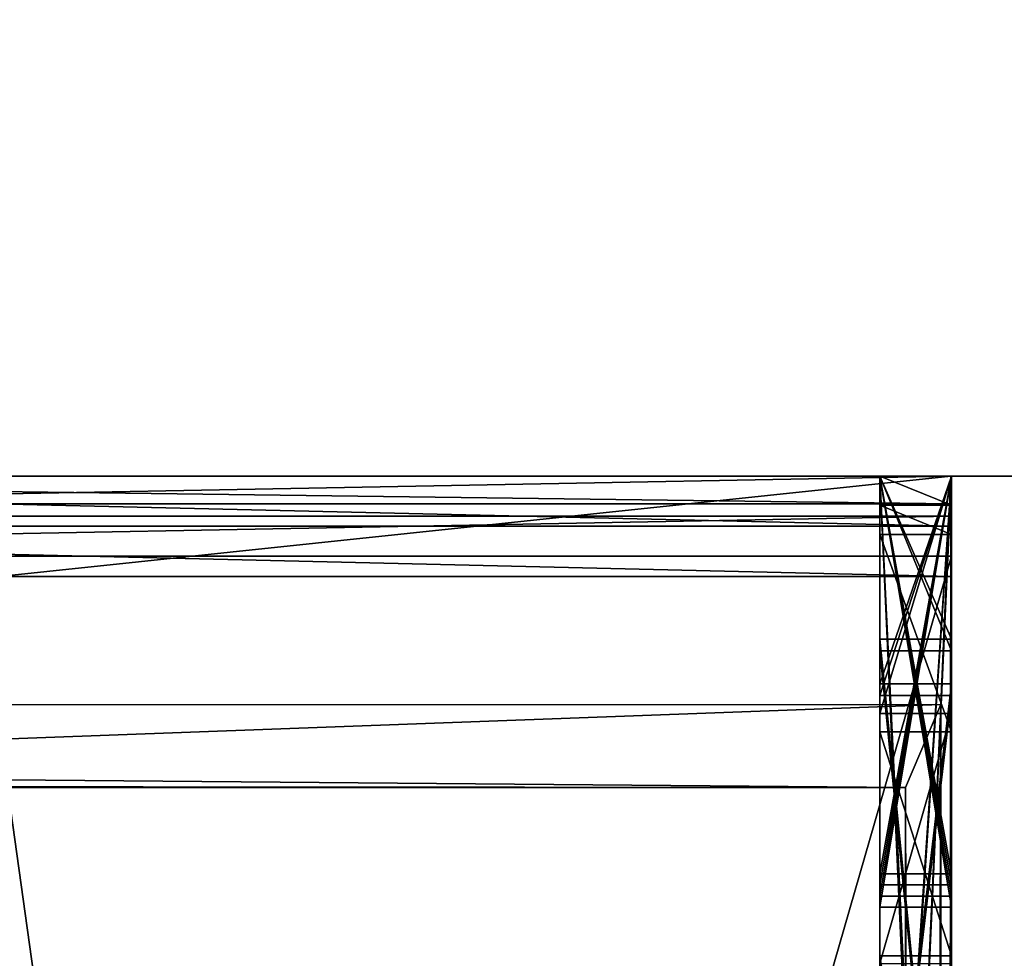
# Model space of a CAD drawing. Header units: millimetres. Extents: x -178 to 178, y -26 to 186.
# Tile 80 of 88: x 173.348 to 174.037, y 2.662 to 3.319. Entities that reach past the tile are written whole.
import ezdxf

# ---------------------------------------------------------------- set-up
doc = ezdxf.new("R2010")
doc.units = ezdxf.units.MM
doc.header["$LTSCALE"] = 52.148148
for name, color, linetype in [('691', 7, 'CONTINUOUS'), ('692', 7, 'CONTINUOUS'), ('720', 7, 'CONTINUOUS'), ('877', 7, 'CONTINUOUS'), ('878', 7, 'CONTINUOUS'), ('879', 7, 'CONTINUOUS'), ('880', 7, 'CONTINUOUS'), ('892', 7, 'CONTINUOUS'), ('893', 7, 'CONTINUOUS'), ('894', 7, 'CONTINUOUS'), ('895', 7, 'CONTINUOUS'), ('896', 7, 'CONTINUOUS'), ('900', 7, 'CONTINUOUS'), ('901', 7, 'CONTINUOUS'), ('902', 7, 'CONTINUOUS'), ('903', 7, 'CONTINUOUS'), ('907', 7, 'CONTINUOUS'), ('908', 7, 'CONTINUOUS'), ('909', 7, 'CONTINUOUS'), ('913', 7, 'CONTINUOUS'), ('914', 7, 'CONTINUOUS'), ('915', 7, 'CONTINUOUS'), ('919', 7, 'CONTINUOUS'), ('920', 7, 'CONTINUOUS'), ('921', 7, 'CONTINUOUS'), ('926', 7, 'CONTINUOUS'), ('927', 7, 'CONTINUOUS'), ('928', 7, 'CONTINUOUS'), ('929', 7, 'CONTINUOUS'), ('930', 7, 'CONTINUOUS'), ('932', 7, 'CONTINUOUS'), ('933', 7, 'CONTINUOUS'), ('934', 7, 'CONTINUOUS'), ('935', 7, 'CONTINUOUS'), ('936', 7, 'CONTINUOUS'), ('937', 7, 'CONTINUOUS'), ('939', 7, 'CONTINUOUS'), ('940', 7, 'CONTINUOUS'), ('941', 7, 'CONTINUOUS'), ('942', 7, 'CONTINUOUS'), ('943', 7, 'CONTINUOUS'), ('944', 7, 'CONTINUOUS'), ('946', 7, 'CONTINUOUS'), ('947', 7, 'CONTINUOUS'), ('948', 7, 'CONTINUOUS'), ('949', 7, 'CONTINUOUS'), ('950', 7, 'CONTINUOUS'), ('951', 7, 'CONTINUOUS'), ('953', 7, 'CONTINUOUS'), ('954', 7, 'CONTINUOUS'), ('955', 7, 'CONTINUOUS'), ('956', 7, 'CONTINUOUS'), ('957', 7, 'CONTINUOUS'), ('958', 7, 'CONTINUOUS'), ('959', 7, 'CONTINUOUS'), ('964', 7, 'CONTINUOUS'), ('965', 7, 'CONTINUOUS'), ('966', 7, 'CONTINUOUS'), ('967', 7, 'CONTINUOUS'), ('968', 7, 'CONTINUOUS'), ('973', 7, 'CONTINUOUS'), ('980', 7, 'CONTINUOUS')]:
    doc.layers.add(name, color=color, linetype=linetype)

msp = doc.modelspace()

# ---------------------------------------------------------------- linework, layer by layer
at = {"layer": '691', "linetype": 'Continuous'}
for points in [[(175.7, 3), (152.59966, 3), (155.23223, 3, -18.05056), (175.7, 3)], [(152.59966, 3, -447), (175.7, 3, -447), (160.79574, 3, -443.42183), (152.59966, 3, -447)], [(157, 3, -17.31832), (175.7, 3), (155.23223, 3, -18.05056), (157, 3, -17.31832)], [(175.7, 3), (157, 3, -17.31832), (157.69742, 3, -17.31832), (175.7, 3)], [(157.6975, 3, -18.81833), (175.7, 3), (157.69742, 3, -17.31832), (157.6975, 3, -18.81833)], [(175.7, 3), (157.6975, 3, -18.81833), (172.49907, 3, -19.77523), (175.7, 3)], [(160.79574, 3, -443.42183), (175.7, 3, -447), (170.95366, 3, -413.42158), (160.79574, 3, -443.42183)], [(174, 3, -352.32605), (172.5, 3, -352.32605), (170.95366, 3, -413.42158), (174, 3, -352.32605)], [(175.7, 3, -447), (174, 3, -352.32605), (170.95366, 3, -413.42158), (175.7, 3, -447)], [(173.99963, 3, -19.77523), (175.7, 3), (172.49907, 3, -19.77523), (173.99963, 3, -19.77523)], [(172.5, 3, -339.82136), (172.5, 3, -348.8179), (174, 3, -339.82136), (172.5, 3, -339.82136)], [(174, 3, -339.82136), (172.5, 3, -348.8179), (174, 3, -348.8179), (174, 3, -339.82136)], [(173.95, 3, -120.2807), (174, 3, -120.2807), (174, 3, -120.01147), (173.95, 3, -120.2807)], [(173.95, 3, -120.01147), (173.95, 3, -120.2807), (174, 3, -120.01147), (173.95, 3, -120.01147)], [(173.95, 3, -118.28069), (174, 3, -118.28069), (174, 3, -118.01145), (173.95, 3, -118.28069)], [(173.95, 3, -118.01145), (173.95, 3, -118.28069), (174, 3, -118.01145), (173.95, 3, -118.01145)], [(173.95, 3, -116.00191), (174, 3, -116.00191), (174, 3, -115.72552), (173.95, 3, -116.00191)], [(173.95, 3, -115.72552), (173.95, 3, -116.00191), (174, 3, -115.72552), (173.95, 3, -115.72552)], [(173.95, 3, -115.53095), (174, 3, -115.53095), (174, 3, -115.22853), (173.95, 3, -115.53095)], [(173.95, 3, -115.22853), (173.95, 3, -115.53095), (174, 3, -115.22853), (173.95, 3, -115.22853)], [(173.95, 3, -114.28721), (174, 3, -114.28721), (174, 3, -113.99677), (173.95, 3, -114.28721)], [(173.95, 3, -113.99677), (173.95, 3, -114.28721), (174, 3, -113.99677), (173.95, 3, -113.99677)], [(173.95, 3, -113.79636), (174, 3, -113.79636), (174, 3, -113.51682), (173.95, 3, -113.79636)], [(173.95, 3, -113.51682), (173.95, 3, -113.79636), (174, 3, -113.51682), (173.95, 3, -113.51682)], [(173.95, 3, -112.15151), (174, 3, -112.15151), (174, 3, -111.87511), (173.95, 3, -112.15151)], [(173.95, 3, -111.87511), (173.95, 3, -112.15151), (174, 3, -111.87511), (173.95, 3, -111.87511)], [(173.95, 3, -111.69089), (174, 3, -111.69089), (174, 3, -111.38848), (173.95, 3, -111.69089)], [(173.95, 3, -111.38848), (173.95, 3, -111.69089), (174, 3, -111.38848), (173.95, 3, -111.38848)], [(173.95, 3, -110.43479), (174, 3, -110.43479), (174, 3, -110.14437), (173.95, 3, -110.43479)], [(173.95, 3, -110.14437), (173.95, 3, -110.43479), (174, 3, -110.14437), (173.95, 3, -110.14437)], [(173.95, 3, -109.95434), (174, 3, -109.95434), (174, 3, -109.67478), (173.95, 3, -109.95434)], [(173.95, 3, -109.67478), (173.95, 3, -109.95434), (174, 3, -109.67478), (173.95, 3, -109.67478)], [(173.95, 3, -107.50324), (174, 3, -107.50324), (174, 3, -107.17913), (173.95, 3, -107.50324)], [(173.95, 3, -107.17913), (173.95, 3, -107.50324), (174, 3, -107.17913), (173.95, 3, -107.17913)], [(173.95, 3, -103.31903), (174, 3, -103.31903), (174, 3, -103.04979), (173.95, 3, -103.31903)], [(173.95, 3, -103.04979), (173.95, 3, -103.31903), (174, 3, -103.04979), (173.95, 3, -103.04979)], [(173.95, 3, -101.39593), (174, 3, -101.39593), (174, 3, -101.1267), (173.95, 3, -101.39593)], [(173.95, 3, -101.1267), (173.95, 3, -101.39593), (174, 3, -101.1267), (173.95, 3, -101.1267)], [(173.95, 3, -99.47284), (174, 3, -99.47284), (174, 3, -99.20361), (173.95, 3, -99.47284)], [(173.95, 3, -99.20361), (173.95, 3, -99.47284), (174, 3, -99.20361), (173.95, 3, -99.20361)], [(173.99991, 3, -19.79678), (175.7, 3), (173.99963, 3, -19.77523), (173.99991, 3, -19.79678)], [(174, 3, -19.81834), (175.7, 3), (173.99991, 3, -19.79678), (174, 3, -19.81834)], [(175.7, 3, -447), (175.7, 3), (174, 3, -352.32605), (175.7, 3, -447)], [(174, 3, -339.82136), (175.7, 3), (174, 3, -120.2807), (174, 3, -339.82136)], [(175.7, 3), (174, 3, -339.82136), (174, 3, -348.8179), (175.7, 3)], [(174, 3, -120.2807), (175.7, 3), (174, 3, -120.01147), (174, 3, -120.2807)], [(174, 3, -120.01147), (175.7, 3), (174, 3, -118.28069), (174, 3, -120.01147)], [(174, 3, -118.28069), (175.7, 3), (174, 3, -118.01145), (174, 3, -118.28069)], [(174, 3, -118.01145), (175.7, 3), (174, 3, -116.00191), (174, 3, -118.01145)], [(174, 3, -116.00191), (175.7, 3), (174, 3, -115.72552), (174, 3, -116.00191)], [(174, 3, -115.72552), (175.7, 3), (174, 3, -115.53095), (174, 3, -115.72552)], [(174, 3, -115.53095), (175.7, 3), (174, 3, -115.22853), (174, 3, -115.53095)], [(174, 3, -115.22853), (175.7, 3), (174, 3, -114.28721), (174, 3, -115.22853)], [(174, 3, -114.28721), (175.7, 3), (174, 3, -113.99677), (174, 3, -114.28721)], [(174, 3, -113.99677), (175.7, 3), (174, 3, -113.79636), (174, 3, -113.99677)], [(174, 3, -113.79636), (175.7, 3), (174, 3, -113.51682), (174, 3, -113.79636)], [(174, 3, -113.51682), (175.7, 3), (174, 3, -112.15151), (174, 3, -113.51682)], [(174, 3, -112.15151), (175.7, 3), (174, 3, -111.87511), (174, 3, -112.15151)], [(174, 3, -111.87511), (175.7, 3), (174, 3, -111.69089), (174, 3, -111.87511)], [(174, 3, -111.69089), (175.7, 3), (174, 3, -111.38848), (174, 3, -111.69089)], [(174, 3, -111.38848), (175.7, 3), (174, 3, -110.43479), (174, 3, -111.38848)], [(174, 3, -110.43479), (175.7, 3), (174, 3, -110.14437), (174, 3, -110.43479)], [(174, 3, -110.14437), (175.7, 3), (174, 3, -109.95434), (174, 3, -110.14437)], [(174, 3, -109.95434), (175.7, 3), (174, 3, -109.67478), (174, 3, -109.95434)], [(174, 3, -109.67478), (175.7, 3), (174, 3, -107.50324), (174, 3, -109.67478)], [(174, 3, -107.50324), (175.7, 3), (174, 3, -107.17913), (174, 3, -107.50324)], [(174, 3, -107.17913), (175.7, 3), (174, 3, -103.31903), (174, 3, -107.17913)], [(174, 3, -103.31903), (175.7, 3), (174, 3, -103.04979), (174, 3, -103.31903)], [(174, 3, -103.04979), (175.7, 3), (174, 3, -101.39593), (174, 3, -103.04979)], [(174, 3, -101.39593), (175.7, 3), (174, 3, -101.1267), (174, 3, -101.39593)], [(174, 3, -101.1267), (175.7, 3), (174, 3, -99.47284), (174, 3, -101.1267)], [(174, 3, -99.47284), (175.7, 3), (174, 3, -99.20361), (174, 3, -99.47284)], [(174, 3, -99.20361), (175.7, 3), (174, 3, -19.81834), (174, 3, -99.20361)], [(174, 3, -352.32605), (175.7, 3), (174, 3, -348.8179), (174, 3, -352.32605)]]:
    msp.add_3dface(points, dxfattribs=at)
at = {"layer": '692', "linetype": 'Continuous'}
for points in [[(152.59966, 3), (175.7, 3), (175.7, 43.2), (152.59966, 3)], [(152.59966, 3), (175.7, 43.2), (159.85144, 22.64434), (152.59966, 3)]]:
    msp.add_3dface(points, dxfattribs=at)
at = {"layer": '720', "linetype": 'Continuous'}
for points in [[(175.7, 43.2, -447), (175.7, 3, -447), (173.75, 33.64533, -447), (175.7, 43.2, -447)], [(173.75, 33.64533, -447), (175.7, 3, -447), (173.75, 20.99523, -447), (173.75, 33.64533, -447)], [(172.5, 20.99523, -447), (175.7, 3, -447), (156, 19.69522, -447), (172.5, 20.99523, -447)], [(173.75, 20.99523, -447), (175.7, 3, -447), (172.5, 20.99523, -447), (173.75, 20.99523, -447)], [(175.7, 3, -447), (152.59966, 17.53797, -447), (154.75, 19.69522, -447), (175.7, 3, -447)], [(156, 19.69522, -447), (175.7, 3, -447), (154.75, 19.69522, -447), (156, 19.69522, -447)], [(152.59966, 17.53797, -447), (175.7, 3, -447), (152.5815, 17.40447, -447), (152.59966, 17.53797, -447)], [(152.5815, 17.40447, -447), (175.7, 3, -447), (152.52839, 17.28064, -447), (152.5815, 17.40447, -447)], [(152.52839, 17.28064, -447), (175.7, 3, -447), (152.15711, 16.66177, -447), (152.52839, 17.28064, -447)], [(152.15711, 16.66177, -447), (175.7, 3, -447), (152.04038, 16.38962, -447), (152.15711, 16.66177, -447)], [(152.04038, 16.38962, -447), (175.7, 3, -447), (152.00047, 16.09619, -447), (152.04038, 16.38962, -447)], [(175.7, 3, -447), (152.59966, 3, -447), (152.00047, 16.09619, -447), (175.7, 3, -447)]]:
    msp.add_3dface(points, dxfattribs=at)
at = {"layer": '877', "linetype": 'Continuous'}
for points in [[(173.99963, 3, -19.77523), (172.49907, 3, -19.77523), (172.48146, 2.8399, -19.62624), (173.99963, 3, -19.77523)], [(173.99963, 3, -19.77523), (172.48146, 2.8399, -19.62624), (173.99267, 2.84012, -19.62661), (173.99963, 3, -19.77523)], [(172.48146, 2.8399, -19.62624), (172.41652, 2.78208, -19.41745), (173.99267, 2.84012, -19.62661), (172.48146, 2.8399, -19.62624)], [(173.99267, 2.84012, -19.62661), (172.41652, 2.78208, -19.41745), (173.96779, 2.78208, -19.41745), (173.99267, 2.84012, -19.62661)]]:
    msp.add_3dface(points, dxfattribs=at)
at = {"layer": '878', "linetype": 'Continuous'}
for points in [[(173.99481, -1.57332, -19.63872), (173.99963, 3, -19.77523), (173.99267, 2.84012, -19.62661), (173.99481, -1.57332, -19.63872)], [(173.99481, -1.57332, -19.63872), (174, -1.41951, -19.80038), (173.99963, 3, -19.77523), (173.99481, -1.57332, -19.63872)], [(174, -1.41951, -19.80038), (173.99991, 3, -19.79678), (173.99963, 3, -19.77523), (174, -1.41951, -19.80038)], [(174, -1.41951, -19.80038), (174, 3, -19.81834), (173.99991, 3, -19.79678), (174, -1.41951, -19.80038)], [(173.9793, -1.72608, -19.4781), (173.99267, 2.84012, -19.62661), (173.96779, 2.78208, -19.41745), (173.9793, -1.72608, -19.4781)], [(173.9793, -1.72608, -19.4781), (173.99481, -1.57332, -19.63872), (173.99267, 2.84012, -19.62661), (173.9793, -1.72608, -19.4781)], [(173.12015, -1.71178, -17.89525), (173.96779, -1.71789, -19.39916), (173.33843, 2.78733, -18.12336), (173.12015, -1.71178, -17.89525)], [(173.96779, -1.71789, -19.39916), (173.96779, 2.78208, -19.41745), (173.33843, 2.78733, -18.12336), (173.96779, -1.71789, -19.39916)], [(173.9793, -1.72608, -19.4781), (173.96779, 2.78208, -19.41745), (173.9739, -1.72002, -19.43887), (173.9793, -1.72608, -19.4781)], [(173.9739, -1.72002, -19.43887), (173.96779, 2.78208, -19.41745), (173.96779, -1.71789, -19.39916), (173.9739, -1.72002, -19.43887)]]:
    msp.add_3dface(points, dxfattribs=at)
at = {"layer": '879', "linetype": 'Continuous'}
for points in [[(174, -1.41951, -19.80038), (174, -2.7215, -340.29774), (174, 3, -19.81834), (174, -1.41951, -19.80038)], [(174, 3, -120.2807), (174, -2.7215, -340.29774), (174, -2.5736, -339.9448), (174, 3, -120.2807)], [(174, -2.7215, -340.29774), (174, 3, -120.2807), (174, 2.84649, -120.28008), (174, -2.7215, -340.29774)], [(174, 3, -19.81834), (174, -2.7215, -340.29774), (174, 1.95797, -99.19937), (174, 3, -19.81834)], [(174, 3, -339.82136), (174, 3, -120.2807), (174, 2.98048, -339.8209), (174, 3, -339.82136)], [(174, 2.98048, -339.8209), (174, 3, -120.2807), (174, -2.21948, -339.79977), (174, 2.98048, -339.8209)], [(174, -2.21948, -339.79977), (174, 3, -120.2807), (174, -2.5736, -339.9448), (174, -2.21948, -339.79977)], [(174, 3, -120.01147), (174, 3, -118.28069), (174, 2.87764, -120.01097), (174, 3, -120.01147)], [(174, 3, -118.28069), (174, 2.85462, -118.2801), (174, 2.14735, -118.85415), (174, 3, -118.28069)], [(174, 2.87764, -120.01097), (174, 3, -118.28069), (174, 2.37655, -119.96475), (174, 2.87764, -120.01097)], [(174, 2.37655, -119.96475), (174, 3, -118.28069), (174, 2.10589, -119.59257), (174, 2.37655, -119.96475)], [(174, 2.10589, -119.59257), (174, 3, -118.28069), (174, 2.11804, -119.49202), (174, 2.10589, -119.59257)], [(174, 2.11804, -119.49202), (174, 3, -118.28069), (174, 2.14996, -119.39623), (174, 2.11804, -119.49202)], [(174, 2.14996, -119.39623), (174, 3, -118.28069), (174, 2.25055, -119.20657), (174, 2.14996, -119.39623)], [(174, 2.25055, -119.20657), (174, 3, -118.28069), (174, 2.37748, -119.01374), (174, 2.25055, -119.20657)], [(174, 2.37748, -119.01374), (174, 3, -118.28069), (174, 2.14735, -118.85415), (174, 2.37748, -119.01374)], [(174, 3, -118.01145), (174, 3, -116.00191), (174, 2.88576, -118.01099), (174, 3, -118.01145)], [(174, 3, -116.00191), (174, 1.89094, -115.69804), (174, 2.15548, -116.85417), (174, 3, -116.00191)], [(174, 2.88576, -118.01099), (174, 3, -116.00191), (174, 2.38468, -117.96476), (174, 2.88576, -118.01099)], [(174, 2.38468, -117.96476), (174, 3, -116.00191), (174, 2.11402, -117.59259), (174, 2.38468, -117.96476)], [(174, 2.11402, -117.59259), (174, 3, -116.00191), (174, 2.12617, -117.49204), (174, 2.11402, -117.59259)], [(174, 2.12617, -117.49204), (174, 3, -116.00191), (174, 2.15808, -117.39625), (174, 2.12617, -117.49204)], [(174, 2.15808, -117.39625), (174, 3, -116.00191), (174, 2.3856, -117.01376), (174, 2.15808, -117.39625)], [(174, 2.3856, -117.01376), (174, 3, -116.00191), (174, 2.15548, -116.85417), (174, 2.3856, -117.01376)], [(174, 3, -115.22853), (174, 3, -114.28721), (174, 1.8911, -115.65957), (174, 3, -115.22853)], [(174, 3, -114.28721), (174, 1.89848, -113.84348), (174, 1.8911, -115.65957), (174, 3, -114.28721)], [(174, 3, -113.51682), (174, 3, -112.15151), (174, 1.89863, -113.80502), (174, 3, -113.51682)], [(174, 3, -112.15151), (174, 1.90657, -111.85191), (174, 1.89863, -113.80502), (174, 3, -112.15151)], [(174, 3, -111.38848), (174, 3, -110.43479), (174, 1.90672, -111.81345), (174, 3, -111.38848)], [(174, 3, -110.43479), (174, 1.9141, -109.99736), (174, 1.90672, -111.81345), (174, 3, -110.43479)], [(174, 3, -109.67478), (174, 3, -107.50324), (174, 2.83374, -107.56507), (174, 3, -109.67478)], [(174, 2.65887, -107.58691), (174, 3, -109.67478), (174, 2.83374, -107.56507), (174, 2.65887, -107.58691)], [(174, 3, -109.67478), (174, 2.65887, -107.58691), (174, 1.91426, -109.9589), (174, 3, -109.67478)], [(174, 3, -107.17913), (174, 3, -103.31903), (174, 2.66082, -106.07128), (174, 3, -107.17913)], [(174, 2.97973, -107.19525), (174, 3, -107.17913), (174, 2.33268, -107.17863), (174, 2.97973, -107.19525)], [(174, 2.33268, -107.17863), (174, 3, -107.17913), (174, 2.20876, -106.98949), (174, 2.33268, -107.17863)], [(174, 2.20876, -106.98949), (174, 3, -107.17913), (174, 2.66082, -106.07128), (174, 2.20876, -106.98949)], [(174, 2.24425, -104.46981), (174, 3, -103.31903), (174, 2.24894, -103.31597), (174, 2.24425, -104.46981)], [(174, 3, -103.31903), (174, 2.24425, -104.46981), (174, 2.50981, -105.81705), (174, 3, -103.31903)], [(174, 2.66082, -106.07128), (174, 3, -103.31903), (174, 2.50981, -105.81705), (174, 2.66082, -106.07128)], [(174, 3, -103.04979), (174, 3, -101.39593), (174, 1.94234, -103.0455), (174, 3, -103.04979)], [(174, 2.25206, -102.54675), (174, 3, -101.39593), (174, 2.25675, -101.39291), (174, 2.25206, -102.54675)], [(174, 3, -101.39593), (174, 2.25206, -102.54675), (174, 1.94234, -103.0455), (174, 3, -101.39593)], [(174, 3, -101.1267), (174, 3, -99.47284), (174, 1.95015, -101.12243), (174, 3, -101.1267)], [(174, 2.25987, -100.62369), (174, 3, -99.47284), (174, 2.26456, -99.46985), (174, 2.25987, -100.62369)], [(174, 3, -99.47284), (174, 2.25987, -100.62369), (174, 1.95015, -101.12243), (174, 3, -99.47284)], [(174, 3, -99.20361), (174, 3, -19.81834), (174, 1.95797, -99.19937), (174, 3, -99.20361)], [(174, 2.95908, -107.21132), (174, 2.97973, -107.19525), (174, 2.66417, -107.31769), (174, 2.95908, -107.21132)], [(174, 2.66417, -107.31769), (174, 2.97973, -107.19525), (174, 2.33268, -107.17863), (174, 2.66417, -107.31769)], [(174, 2.82091, -107.28844), (174, 2.95908, -107.21132), (174, 2.66417, -107.31769), (174, 2.82091, -107.28844)], [(174, 2.85462, -118.2801), (174, 2.42062, -118.25624), (174, 2.14735, -118.85415), (174, 2.85462, -118.2801)], [(174, 2.41249, -120.25623), (174, -2.7215, -340.29774), (174, 2.84649, -120.28008), (174, 2.41249, -120.25623)]]:
    msp.add_3dface(points, dxfattribs=at)
at = {"layer": '880', "linetype": 'Continuous'}
for points in [[(174, 3, -339.82136), (174, 2.98048, -339.8209), (172.5, 3, -339.82136), (174, 3, -339.82136)], [(172.5, 3, -339.82136), (174, 2.98048, -339.8209), (172.5, 2.98048, -339.8209), (172.5, 3, -339.82136)]]:
    msp.add_3dface(points, dxfattribs=at)
at = {"layer": '892', "linetype": 'Continuous'}
for points in [[(172.5, 2.94392, -348.82082), (172.5, -2.25604, -348.7997), (174, 2.94392, -348.82082), (172.5, 2.94392, -348.82082)], [(172.5, -2.25604, -348.7997), (174, -2.25604, -348.7997), (174, 2.94392, -348.82082), (172.5, -2.25604, -348.7997)]]:
    msp.add_3dface(points, dxfattribs=at)
at = {"layer": '893', "linetype": 'Continuous'}
for points in [[(172.5, 3, -348.8179), (172.5, 2.972, -348.82015), (174, 3, -348.8179), (172.5, 3, -348.8179)], [(174, 3, -348.8179), (172.5, 2.972, -348.82015), (174, 2.972, -348.82015), (174, 3, -348.8179)], [(172.5, 2.972, -348.82015), (172.5, 2.94392, -348.82082), (174, 2.972, -348.82015), (172.5, 2.972, -348.82015)], [(172.5, 2.94392, -348.82082), (174, 2.94392, -348.82082), (174, 2.972, -348.82015), (172.5, 2.94392, -348.82082)]]:
    msp.add_3dface(points, dxfattribs=at)
at = {"layer": '894', "linetype": 'Continuous'}
for points in [[(174, 3, -352.32605), (174, 3, -348.8179), (174, 2.96494, -352.32218), (174, 3, -352.32605)], [(174, 3, -348.8179), (174, 2.972, -348.82015), (174, 2.96494, -352.32218), (174, 3, -348.8179)], [(174, 2.972, -348.82015), (174, 2.94392, -348.82082), (174, 2.96494, -352.32218), (174, 2.972, -348.82015)], [(174, 2.96494, -352.32218), (174, 2.94392, -348.82082), (174, 2.9297, -352.32079), (174, 2.96494, -352.32218)], [(174, 2.94392, -348.82082), (174, -2.25604, -348.7997), (174, 2.9297, -352.32079), (174, 2.94392, -348.82082)], [(174, -2.25604, -348.7997), (174, -2.27026, -352.29967), (174, 2.9297, -352.32079), (174, -2.25604, -348.7997)]]:
    msp.add_3dface(points, dxfattribs=at)
at = {"layer": '895', "linetype": 'Continuous'}
for points in [[(172.5, 2.96494, -352.32218), (172.5, 3, -352.32605), (174, 2.96494, -352.32218), (172.5, 2.96494, -352.32218)], [(172.5, 3, -352.32605), (174, 3, -352.32605), (174, 2.96494, -352.32218), (172.5, 3, -352.32605)], [(172.5, 2.9297, -352.32079), (172.5, 2.96494, -352.32218), (174, 2.9297, -352.32079), (172.5, 2.9297, -352.32079)], [(172.5, 2.96494, -352.32218), (174, 2.96494, -352.32218), (174, 2.9297, -352.32079), (172.5, 2.96494, -352.32218)]]:
    msp.add_3dface(points, dxfattribs=at)
at = {"layer": '896', "linetype": 'Continuous'}
for points in [[(174, -2.27026, -352.29967), (172.5, -2.27026, -352.29967), (172.5, 2.9297, -352.32079), (174, -2.27026, -352.29967)], [(174, -2.27026, -352.29967), (172.5, 2.9297, -352.32079), (174, 2.9297, -352.32079), (174, -2.27026, -352.29967)]]:
    msp.add_3dface(points, dxfattribs=at)
at = {"layer": '900', "linetype": 'Continuous'}
for points in [[(174, 2.98048, -339.8209), (174, -2.21948, -339.79977), (172.5, 2.98048, -339.8209), (174, 2.98048, -339.8209)], [(172.5, 2.98048, -339.8209), (174, -2.21948, -339.79977), (172.5, -2.21948, -339.79977), (172.5, 2.98048, -339.8209)]]:
    msp.add_3dface(points, dxfattribs=at)
at = {"layer": '901', "linetype": 'Continuous'}
for points in [[(173.95, 3, -99.20361), (174, 3, -99.20361), (174, 1.95797, -99.19937), (173.95, 3, -99.20361)], [(173.95, 3, -99.20361), (174, 1.95797, -99.19937), (173.95, 1.95797, -99.19937), (173.95, 3, -99.20361)]]:
    msp.add_3dface(points, dxfattribs=at)
at = {"layer": '902', "linetype": 'Continuous'}
for points in [[(173.95, 3, -99.47284), (173.95, 3, -99.20361), (173.95, 2.26456, -99.46985), (173.95, 3, -99.47284)], [(173.95, 3, -99.20361), (173.95, 1.95797, -99.19937), (173.95, 2.26456, -99.46985), (173.95, 3, -99.20361)]]:
    msp.add_3dface(points, dxfattribs=at)
at = {"layer": '903', "linetype": 'Continuous'}
for points in [[(174, 3, -99.47284), (173.95, 3, -99.47284), (173.95, 2.26456, -99.46985), (174, 3, -99.47284)], [(174, 2.26456, -99.46985), (174, 3, -99.47284), (173.95, 2.26456, -99.46985), (174, 2.26456, -99.46985)]]:
    msp.add_3dface(points, dxfattribs=at)
at = {"layer": '907', "linetype": 'Continuous'}
for points in [[(173.95, 3, -101.1267), (174, 3, -101.1267), (174, 1.95015, -101.12243), (173.95, 3, -101.1267)], [(173.95, 3, -101.1267), (174, 1.95015, -101.12243), (173.95, 1.95015, -101.12243), (173.95, 3, -101.1267)]]:
    msp.add_3dface(points, dxfattribs=at)
at = {"layer": '908', "linetype": 'Continuous'}
for points in [[(173.95, 3, -101.39593), (173.95, 3, -101.1267), (173.95, 2.25675, -101.39291), (173.95, 3, -101.39593)], [(173.95, 3, -101.1267), (173.95, 1.95015, -101.12243), (173.95, 2.25675, -101.39291), (173.95, 3, -101.1267)]]:
    msp.add_3dface(points, dxfattribs=at)
at = {"layer": '909', "linetype": 'Continuous'}
for points in [[(174, 3, -101.39593), (173.95, 3, -101.39593), (173.95, 2.25675, -101.39291), (174, 3, -101.39593)], [(174, 2.25675, -101.39291), (174, 3, -101.39593), (173.95, 2.25675, -101.39291), (174, 2.25675, -101.39291)]]:
    msp.add_3dface(points, dxfattribs=at)
at = {"layer": '913', "linetype": 'Continuous'}
for points in [[(173.95, 3, -103.04979), (174, 3, -103.04979), (174, 1.94234, -103.0455), (173.95, 3, -103.04979)], [(173.95, 3, -103.04979), (174, 1.94234, -103.0455), (173.95, 1.94234, -103.0455), (173.95, 3, -103.04979)]]:
    msp.add_3dface(points, dxfattribs=at)
at = {"layer": '914', "linetype": 'Continuous'}
for points in [[(173.95, 3, -103.31903), (173.95, 3, -103.04979), (173.95, 2.24894, -103.31597), (173.95, 3, -103.31903)], [(173.95, 3, -103.04979), (173.95, 1.94234, -103.0455), (173.95, 2.24894, -103.31597), (173.95, 3, -103.04979)]]:
    msp.add_3dface(points, dxfattribs=at)
at = {"layer": '915', "linetype": 'Continuous'}
for points in [[(174, 3, -103.31903), (173.95, 3, -103.31903), (173.95, 2.24894, -103.31597), (174, 3, -103.31903)], [(174, 2.24894, -103.31597), (174, 3, -103.31903), (173.95, 2.24894, -103.31597), (174, 2.24894, -103.31597)]]:
    msp.add_3dface(points, dxfattribs=at)
at = {"layer": '919', "linetype": 'Continuous'}
for points in [[(173.95, 3, -107.17913), (174, 3, -107.17913), (174, 2.97973, -107.19525), (173.95, 3, -107.17913)], [(173.95, 3, -107.17913), (174, 2.97973, -107.19525), (173.95, 2.97973, -107.19525), (173.95, 3, -107.17913)], [(174, 2.97973, -107.19525), (174, 2.95908, -107.21132), (173.95, 2.97973, -107.19525), (174, 2.97973, -107.19525)], [(173.95, 2.97973, -107.19525), (174, 2.95908, -107.21132), (173.95, 2.95908, -107.21132), (173.95, 2.97973, -107.19525)]]:
    msp.add_3dface(points, dxfattribs=at)
at = {"layer": '920', "linetype": 'Continuous'}
for points in [[(173.95, 3, -107.50324), (173.95, 3, -107.17913), (173.95, 2.97973, -107.19525), (173.95, 3, -107.50324)], [(173.95, 3, -107.50324), (173.95, 2.97973, -107.19525), (173.95, 2.95908, -107.21132), (173.95, 3, -107.50324)], [(173.95, 3, -107.50324), (173.95, 2.95908, -107.21132), (173.95, 2.82091, -107.28844), (173.95, 3, -107.50324)], [(173.95, 2.83374, -107.56507), (173.95, 3, -107.50324), (173.95, 2.65887, -107.58691), (173.95, 2.83374, -107.56507)], [(173.95, 2.65887, -107.58691), (173.95, 3, -107.50324), (173.95, 2.0941, -107.3393), (173.95, 2.65887, -107.58691)], [(173.95, 2.0941, -107.3393), (173.95, 3, -107.50324), (173.95, 2.66417, -107.31769), (173.95, 2.0941, -107.3393)], [(173.95, 2.66417, -107.31769), (173.95, 3, -107.50324), (173.95, 2.82091, -107.28844), (173.95, 2.66417, -107.31769)], [(173.95, 2.3327, -107.17866), (173.95, 2.0941, -107.3393), (173.95, 2.66417, -107.31769), (173.95, 2.3327, -107.17866)]]:
    msp.add_3dface(points, dxfattribs=at)
at = {"layer": '921', "linetype": 'Continuous'}
for points in [[(174, 3, -107.50324), (173.95, 3, -107.50324), (173.95, 2.83374, -107.56507), (174, 3, -107.50324)], [(174, 2.83374, -107.56507), (174, 3, -107.50324), (173.95, 2.83374, -107.56507), (174, 2.83374, -107.56507)], [(174, 2.65887, -107.58691), (174, 2.83374, -107.56507), (173.95, 2.65887, -107.58691), (174, 2.65887, -107.58691)], [(174, 2.83374, -107.56507), (173.95, 2.83374, -107.56507), (173.95, 2.65887, -107.58691), (174, 2.83374, -107.56507)]]:
    msp.add_3dface(points, dxfattribs=at)
at = {"layer": '926', "linetype": 'Continuous'}
for points in [[(174, 2.66417, -107.31769), (174, 2.33268, -107.17863), (173.95, 2.66417, -107.31769), (174, 2.66417, -107.31769)], [(174, 2.33268, -107.17863), (173.95, 2.3327, -107.17866), (173.95, 2.66417, -107.31769), (174, 2.33268, -107.17863)]]:
    msp.add_3dface(points, dxfattribs=at)
at = {"layer": '927', "linetype": 'Continuous'}
for points in [[(174, 2.95908, -107.21132), (174, 2.82091, -107.28844), (173.95, 2.95908, -107.21132), (174, 2.95908, -107.21132)], [(173.95, 2.95908, -107.21132), (174, 2.82091, -107.28844), (173.95, 2.82091, -107.28844), (173.95, 2.95908, -107.21132)], [(174, 2.82091, -107.28844), (174, 2.66417, -107.31769), (173.95, 2.82091, -107.28844), (174, 2.82091, -107.28844)], [(174, 2.66417, -107.31769), (173.95, 2.66417, -107.31769), (173.95, 2.82091, -107.28844), (174, 2.66417, -107.31769)]]:
    msp.add_3dface(points, dxfattribs=at)
at = {"layer": '928', "linetype": 'Continuous'}
for points in [[(173.95, 3, -109.67478), (174, 3, -109.67478), (174, 1.91426, -109.9589), (173.95, 3, -109.67478)], [(173.95, 3, -109.67478), (174, 1.91426, -109.9589), (173.95, 1.91426, -109.9589), (173.95, 3, -109.67478)]]:
    msp.add_3dface(points, dxfattribs=at)
at = {"layer": '929', "linetype": 'Continuous'}
for points in [[(173.95, 3, -110.43479), (173.95, 3, -110.14437), (173.95, 2.71386, -110.02946), (173.95, 3, -110.43479)], [(173.95, 3, -110.43479), (173.95, 1.91426, -109.9589), (173.95, 1.9141, -109.99736), (173.95, 3, -110.43479)], [(173.95, 1.91426, -109.9589), (173.95, 3, -110.43479), (173.95, 2.71386, -110.02946), (173.95, 1.91426, -109.9589)], [(173.95, 3, -109.95434), (173.95, 3, -109.67478), (173.95, 2.71386, -110.02946), (173.95, 3, -109.95434)], [(173.95, 3, -109.67478), (173.95, 1.91426, -109.9589), (173.95, 2.71386, -110.02946), (173.95, 3, -109.67478)]]:
    msp.add_3dface(points, dxfattribs=at)
at = {"layer": '930', "linetype": 'Continuous'}
for points in [[(174, 3, -110.43479), (173.95, 3, -110.43479), (173.95, 1.9141, -109.99736), (174, 3, -110.43479)], [(174, 1.9141, -109.99736), (174, 3, -110.43479), (173.95, 1.9141, -109.99736), (174, 1.9141, -109.99736)]]:
    msp.add_3dface(points, dxfattribs=at)
at = {"layer": '932', "linetype": 'Continuous'}
for points in [[(174, 3, -109.95434), (173.95, 3, -109.95434), (173.95, 2.71386, -110.02946), (174, 3, -109.95434)], [(174, 3, -109.95434), (173.95, 2.71386, -110.02946), (174, 2.71386, -110.02946), (174, 3, -109.95434)]]:
    msp.add_3dface(points, dxfattribs=at)
at = {"layer": '933', "linetype": 'Continuous'}
msp.add_3dface([(174, 3, -110.14437), (174, 3, -109.95434), (174, 2.71386, -110.02946), (174, 3, -110.14437)], dxfattribs=at)
at = {"layer": '934', "linetype": 'Continuous'}
for points in [[(173.95, 3, -110.14437), (174, 3, -110.14437), (174, 2.71386, -110.02946), (173.95, 3, -110.14437)], [(173.95, 2.71386, -110.02946), (173.95, 3, -110.14437), (174, 2.71386, -110.02946), (173.95, 2.71386, -110.02946)]]:
    msp.add_3dface(points, dxfattribs=at)
at = {"layer": '935', "linetype": 'Continuous'}
for points in [[(173.95, 3, -111.38848), (174, 3, -111.38848), (174, 1.90672, -111.81345), (173.95, 3, -111.38848)], [(173.95, 3, -111.38848), (174, 1.90672, -111.81345), (173.95, 1.90672, -111.81345), (173.95, 3, -111.38848)]]:
    msp.add_3dface(points, dxfattribs=at)
at = {"layer": '936', "linetype": 'Continuous'}
for points in [[(173.95, 3, -112.15151), (173.95, 3, -111.87511), (173.95, 2.72169, -111.79873), (173.95, 3, -112.15151)], [(173.95, 3, -112.15151), (173.95, 1.90672, -111.81345), (173.95, 1.90657, -111.85191), (173.95, 3, -112.15151)], [(173.95, 1.90672, -111.81345), (173.95, 3, -112.15151), (173.95, 2.72169, -111.79873), (173.95, 1.90672, -111.81345)], [(173.95, 3, -111.69089), (173.95, 3, -111.38848), (173.95, 2.72169, -111.79873), (173.95, 3, -111.69089)], [(173.95, 3, -111.38848), (173.95, 1.90672, -111.81345), (173.95, 2.72169, -111.79873), (173.95, 3, -111.38848)]]:
    msp.add_3dface(points, dxfattribs=at)
at = {"layer": '937', "linetype": 'Continuous'}
for points in [[(174, 3, -112.15151), (173.95, 3, -112.15151), (173.95, 1.90657, -111.85191), (174, 3, -112.15151)], [(174, 1.90657, -111.85191), (174, 3, -112.15151), (173.95, 1.90657, -111.85191), (174, 1.90657, -111.85191)]]:
    msp.add_3dface(points, dxfattribs=at)
at = {"layer": '939', "linetype": 'Continuous'}
for points in [[(174, 3, -111.69089), (173.95, 3, -111.69089), (173.95, 2.72169, -111.79873), (174, 3, -111.69089)], [(174, 3, -111.69089), (173.95, 2.72169, -111.79873), (174, 2.72169, -111.79873), (174, 3, -111.69089)]]:
    msp.add_3dface(points, dxfattribs=at)
at = {"layer": '940', "linetype": 'Continuous'}
msp.add_3dface([(174, 3, -111.87511), (174, 3, -111.69089), (174, 2.72169, -111.79873), (174, 3, -111.87511)], dxfattribs=at)
at = {"layer": '941', "linetype": 'Continuous'}
for points in [[(173.95, 3, -111.87511), (174, 3, -111.87511), (174, 2.72169, -111.79873), (173.95, 3, -111.87511)], [(173.95, 2.72169, -111.79873), (173.95, 3, -111.87511), (174, 2.72169, -111.79873), (173.95, 2.72169, -111.79873)]]:
    msp.add_3dface(points, dxfattribs=at)
at = {"layer": '942', "linetype": 'Continuous'}
for points in [[(173.95, 3, -113.51682), (174, 3, -113.51682), (174, 1.89863, -113.80502), (173.95, 3, -113.51682)], [(173.95, 3, -113.51682), (174, 1.89863, -113.80502), (173.95, 1.89863, -113.80502), (173.95, 3, -113.51682)]]:
    msp.add_3dface(points, dxfattribs=at)
at = {"layer": '943', "linetype": 'Continuous'}
for points in [[(173.95, 3, -114.28721), (173.95, 3, -113.99677), (173.95, 2.69823, -113.87558), (173.95, 3, -114.28721)], [(173.95, 3, -114.28721), (173.95, 1.89863, -113.80502), (173.95, 1.89848, -113.84348), (173.95, 3, -114.28721)], [(173.95, 1.89863, -113.80502), (173.95, 3, -114.28721), (173.95, 2.69823, -113.87558), (173.95, 1.89863, -113.80502)], [(173.95, 3, -113.79636), (173.95, 3, -113.51682), (173.95, 2.69823, -113.87558), (173.95, 3, -113.79636)], [(173.95, 3, -113.51682), (173.95, 1.89863, -113.80502), (173.95, 2.69823, -113.87558), (173.95, 3, -113.51682)]]:
    msp.add_3dface(points, dxfattribs=at)
at = {"layer": '944', "linetype": 'Continuous'}
for points in [[(174, 3, -114.28721), (173.95, 3, -114.28721), (173.95, 1.89848, -113.84348), (174, 3, -114.28721)], [(174, 1.89848, -113.84348), (174, 3, -114.28721), (173.95, 1.89848, -113.84348), (174, 1.89848, -113.84348)]]:
    msp.add_3dface(points, dxfattribs=at)
at = {"layer": '946', "linetype": 'Continuous'}
for points in [[(174, 3, -113.79636), (173.95, 3, -113.79636), (173.95, 2.69823, -113.87558), (174, 3, -113.79636)], [(174, 3, -113.79636), (173.95, 2.69823, -113.87558), (174, 2.69823, -113.87558), (174, 3, -113.79636)]]:
    msp.add_3dface(points, dxfattribs=at)
at = {"layer": '947', "linetype": 'Continuous'}
msp.add_3dface([(174, 3, -113.99677), (174, 3, -113.79636), (174, 2.69823, -113.87558), (174, 3, -113.99677)], dxfattribs=at)
at = {"layer": '948', "linetype": 'Continuous'}
for points in [[(173.95, 3, -113.99677), (174, 3, -113.99677), (174, 2.69823, -113.87558), (173.95, 3, -113.99677)], [(173.95, 2.69823, -113.87558), (173.95, 3, -113.99677), (174, 2.69823, -113.87558), (173.95, 2.69823, -113.87558)]]:
    msp.add_3dface(points, dxfattribs=at)
at = {"layer": '949', "linetype": 'Continuous'}
for points in [[(173.95, 3, -115.22853), (174, 3, -115.22853), (174, 1.8911, -115.65957), (173.95, 3, -115.22853)], [(173.95, 3, -115.22853), (174, 1.8911, -115.65957), (173.95, 1.8911, -115.65957), (173.95, 3, -115.22853)]]:
    msp.add_3dface(points, dxfattribs=at)
at = {"layer": '950', "linetype": 'Continuous'}
for points in [[(173.95, 3, -116.00191), (173.95, 3, -115.72552), (173.95, 2.70607, -115.64486), (173.95, 3, -116.00191)], [(173.95, 3, -116.00191), (173.95, 1.8911, -115.65957), (173.95, 1.89094, -115.69804), (173.95, 3, -116.00191)], [(173.95, 1.8911, -115.65957), (173.95, 3, -116.00191), (173.95, 2.70607, -115.64486), (173.95, 1.8911, -115.65957)], [(173.95, 3, -115.53095), (173.95, 3, -115.22853), (173.95, 2.70607, -115.64486), (173.95, 3, -115.53095)], [(173.95, 3, -115.22853), (173.95, 1.8911, -115.65957), (173.95, 2.70607, -115.64486), (173.95, 3, -115.22853)]]:
    msp.add_3dface(points, dxfattribs=at)
at = {"layer": '951', "linetype": 'Continuous'}
for points in [[(174, 3, -116.00191), (173.95, 3, -116.00191), (173.95, 1.89094, -115.69804), (174, 3, -116.00191)], [(174, 1.89094, -115.69804), (174, 3, -116.00191), (173.95, 1.89094, -115.69804), (174, 1.89094, -115.69804)]]:
    msp.add_3dface(points, dxfattribs=at)
at = {"layer": '953', "linetype": 'Continuous'}
for points in [[(174, 3, -115.53095), (173.95, 3, -115.53095), (173.95, 2.70607, -115.64486), (174, 3, -115.53095)], [(174, 3, -115.53095), (173.95, 2.70607, -115.64486), (174, 2.70607, -115.64486), (174, 3, -115.53095)]]:
    msp.add_3dface(points, dxfattribs=at)
at = {"layer": '954', "linetype": 'Continuous'}
msp.add_3dface([(174, 3, -115.72552), (174, 3, -115.53095), (174, 2.70607, -115.64486), (174, 3, -115.72552)], dxfattribs=at)
at = {"layer": '955', "linetype": 'Continuous'}
for points in [[(173.95, 3, -115.72552), (174, 3, -115.72552), (174, 2.70607, -115.64486), (173.95, 3, -115.72552)], [(173.95, 2.70607, -115.64486), (173.95, 3, -115.72552), (174, 2.70607, -115.64486), (173.95, 2.70607, -115.64486)]]:
    msp.add_3dface(points, dxfattribs=at)
at = {"layer": '956', "linetype": 'Continuous'}
for points in [[(173.95, 3, -118.01145), (174, 3, -118.01145), (174, 2.88576, -118.01099), (173.95, 3, -118.01145)], [(173.95, 3, -118.01145), (174, 2.88576, -118.01099), (173.95, 2.88576, -118.01099), (173.95, 3, -118.01145)]]:
    msp.add_3dface(points, dxfattribs=at)
at = {"layer": '957', "linetype": 'Continuous'}
for points in [[(173.95, 3, -118.28069), (173.95, 3, -118.01145), (173.95, 2.85462, -118.2801), (173.95, 3, -118.28069)], [(173.95, 3, -118.01145), (173.95, 2.88576, -118.01099), (173.95, 2.09786, -118.15367), (173.95, 3, -118.01145)], [(173.95, 2.85462, -118.2801), (173.95, 3, -118.01145), (173.95, 2.43124, -118.25767), (173.95, 2.85462, -118.2801)], [(173.95, 2.43124, -118.25767), (173.95, 3, -118.01145), (173.95, 2.09786, -118.15367), (173.95, 2.43124, -118.25767)], [(173.95, 2.09786, -118.15367), (173.95, 2.88576, -118.01099), (173.95, 2.58899, -118.00009), (173.95, 2.09786, -118.15367)]]:
    msp.add_3dface(points, dxfattribs=at)
at = {"layer": '958', "linetype": 'Continuous'}
for points in [[(174, 3, -118.28069), (173.95, 3, -118.28069), (173.95, 2.85462, -118.2801), (174, 3, -118.28069)], [(174, 2.85462, -118.2801), (174, 3, -118.28069), (173.95, 2.85462, -118.2801), (174, 2.85462, -118.2801)]]:
    msp.add_3dface(points, dxfattribs=at)
at = {"layer": '959', "linetype": 'Continuous'}
for points in [[(174, 2.42062, -118.25624), (174, 2.85462, -118.2801), (173.95, 2.43124, -118.25767), (174, 2.42062, -118.25624)], [(174, 2.85462, -118.2801), (173.95, 2.85462, -118.2801), (173.95, 2.43124, -118.25767), (174, 2.85462, -118.2801)]]:
    msp.add_3dface(points, dxfattribs=at)
at = {"layer": '964', "linetype": 'Continuous'}
for points in [[(174, 2.88576, -118.01099), (174, 2.38468, -117.96476), (173.95, 2.88576, -118.01099), (174, 2.88576, -118.01099)], [(173.95, 2.88576, -118.01099), (174, 2.38468, -117.96476), (173.95, 2.58899, -118.00009), (173.95, 2.88576, -118.01099)]]:
    msp.add_3dface(points, dxfattribs=at)
at = {"layer": '965', "linetype": 'Continuous'}
for points in [[(173.95, 3, -120.01147), (174, 3, -120.01147), (174, 2.87764, -120.01097), (173.95, 3, -120.01147)], [(173.95, 3, -120.01147), (174, 2.87764, -120.01097), (173.95, 2.87764, -120.01097), (173.95, 3, -120.01147)]]:
    msp.add_3dface(points, dxfattribs=at)
at = {"layer": '966', "linetype": 'Continuous'}
for points in [[(173.95, 3, -120.2807), (173.95, 3, -120.01147), (173.95, 2.84649, -120.28008), (173.95, 3, -120.2807)], [(173.95, 3, -120.01147), (173.95, 2.87764, -120.01097), (173.95, 2.08974, -120.15365), (173.95, 3, -120.01147)], [(173.95, 2.84649, -120.28008), (173.95, 3, -120.01147), (173.95, 2.42311, -120.25765), (173.95, 2.84649, -120.28008)], [(173.95, 2.42311, -120.25765), (173.95, 3, -120.01147), (173.95, 2.08974, -120.15365), (173.95, 2.42311, -120.25765)], [(173.95, 2.08974, -120.15365), (173.95, 2.87764, -120.01097), (173.95, 2.58087, -120.00008), (173.95, 2.08974, -120.15365)]]:
    msp.add_3dface(points, dxfattribs=at)
at = {"layer": '967', "linetype": 'Continuous'}
for points in [[(174, 3, -120.2807), (173.95, 3, -120.2807), (173.95, 2.84649, -120.28008), (174, 3, -120.2807)], [(174, 2.84649, -120.28008), (174, 3, -120.2807), (173.95, 2.84649, -120.28008), (174, 2.84649, -120.28008)]]:
    msp.add_3dface(points, dxfattribs=at)
at = {"layer": '968', "linetype": 'Continuous'}
for points in [[(174, 2.41249, -120.25623), (174, 2.84649, -120.28008), (173.95, 2.42311, -120.25765), (174, 2.41249, -120.25623)], [(174, 2.84649, -120.28008), (173.95, 2.84649, -120.28008), (173.95, 2.42311, -120.25765), (174, 2.84649, -120.28008)]]:
    msp.add_3dface(points, dxfattribs=at)
at = {"layer": '973', "linetype": 'Continuous'}
for points in [[(174, 2.87764, -120.01097), (174, 2.37655, -119.96475), (173.95, 2.87764, -120.01097), (174, 2.87764, -120.01097)], [(173.95, 2.87764, -120.01097), (174, 2.37655, -119.96475), (173.95, 2.58087, -120.00008), (173.95, 2.87764, -120.01097)]]:
    msp.add_3dface(points, dxfattribs=at)
at = {"layer": '980', "linetype": 'Continuous'}
for points in [[(173.96779, 2.78208, -19.41745), (172.1, 2.7837, -19.01745), (173.33843, 2.78733, -18.12336), (173.96779, 2.78208, -19.41745)], [(172.28417, 2.78297, -19.19694), (172.1, 2.7837, -19.01745), (173.96779, 2.78208, -19.41745), (172.28417, 2.78297, -19.19694)], [(172.41652, 2.78208, -19.41745), (172.28417, 2.78297, -19.19694), (173.96779, 2.78208, -19.41745), (172.41652, 2.78208, -19.41745)]]:
    msp.add_3dface(points, dxfattribs=at)

doc.saveas('drawing.dxf')
